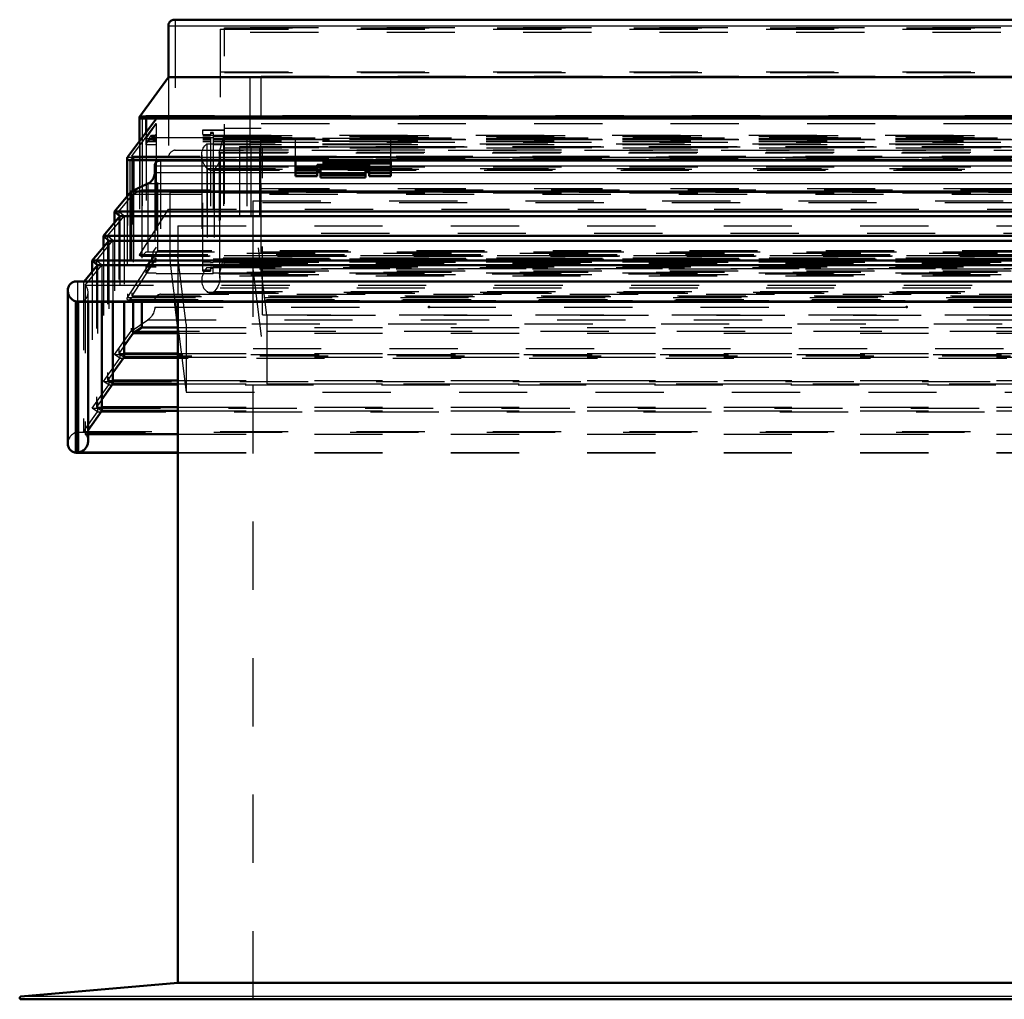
# Model space of a CAD drawing. Header units: millimetres. Extents: x 0 to 428, y 0 to 298.
# Tile 3 of 45: x 80 to 95, y 135 to 150. Entities that reach past the tile are written whole.
import ezdxf

# ---------------------------------------------------------------- set-up
doc = ezdxf.new("R2010")
doc.units = ezdxf.units.MM
doc.linetypes.add('Dashed', pattern=[2, 1, -1])
for name, color, linetype, lineweight in [('am_0', 7, 'Continuous', 50), ('am_12', 3, 'Continuous', 25), ('am_3', 6, 'Dashed', 25), ('am_6', 2, 'Continuous', 35), ('am_9', 7, 'Continuous', 50)]:
    doc.layers.add(name, color=color, linetype=linetype, lineweight=lineweight)

# ---------------------------------------------------------------- blocks, each defined once
blk = doc.blocks.new('13_Flat_Glass_Skylight_300100150_6_0_in_FDFneo100150C2325N1N4N_300Cl0__1203')
at = {"layer": 'am_0'}
for p, q in [((82.872, 147.622), (82.872, 147.613)), ((82.884, 147.613), (82.882, 147.622))]:
    blk.add_line(p, q, dxfattribs=at)
at = {"layer": 'am_3'}
for p, q in [((83.039, 147.969), (110.209, 147.969)), ((83.129, 147.729), (83.191, 147.953)), ((83.191, 147.953), (83.191, 146.19)), ((83.191, 147.953), (110.056, 147.953)), ((82.946, 147.86), (82.946, 146.045)), ((82.946, 147.86), (110.302, 147.86)), ((83.039, 147.894), (83.039, 146.055)), ((83.039, 147.85), (110.209, 147.85)), ((82.872, 147.691), (82.872, 147.622)), ((83.129, 147.729), (110.119, 147.729)), ((83.129, 147.729), (83.129, 145.953)), ((83.138, 145.889), (83.138, 147.663)), ((82.872, 147.613), (82.872, 145.861)), ((82.952, 147.5), (82.952, 147.489)), ((82.952, 147.5), (82.954, 147.498)), ((82.954, 147.498), (110.294, 147.498)), ((82.954, 147.488), (82.952, 147.489)), ((82.954, 147.488), (82.954, 145.696)), ((83.013, 147.473), (110.235, 147.473)), ((83.056, 147.488), (110.192, 147.488)), ((83.056, 147.488), (83.056, 145.696)), ((83.039, 146.174), (110.209, 146.174)), ((83.039, 146.055), (110.209, 146.055)), ((83.191, 146.19), (83.129, 145.953)), ((83.191, 146.19), (110.056, 146.19)), ((82.946, 146.045), (110.302, 146.045)), ((83.129, 145.953), (110.119, 145.953)), ((82.952, 145.698), (82.952, 145.687)), ((82.954, 145.696), (82.952, 145.698)), ((82.954, 145.686), (82.952, 145.687)), ((82.954, 145.686), (110.294, 145.686)), ((82.997, 145.671), (110.251, 145.671)), ((83.056, 145.696), (110.192, 145.696))]:
    blk.add_line(p, q, dxfattribs=at)
for points in [[(82.872, 147.691), (82.873, 147.713), (82.876, 147.734), (82.88, 147.754), (82.887, 147.774), (82.895, 147.794), (82.905, 147.812), (82.917, 147.829), (82.93, 147.845), (82.945, 147.859), (82.946, 147.86)], [(82.882, 147.622), (82.876, 147.643), (82.873, 147.665), (82.872, 147.687), (82.872, 147.691)], [(83.056, 147.488), (83.072, 147.501), (83.086, 147.516), (83.098, 147.533), (83.109, 147.55), (83.118, 147.569), (83.126, 147.589), (83.132, 147.609), (83.136, 147.63), (83.138, 147.651), (83.138, 147.663)], [(83.138, 147.663), (83.137, 147.685), (83.134, 147.707), (83.129, 147.728), (83.129, 147.729)], [(82.952, 147.5), (82.937, 147.517), (82.923, 147.536), (82.91, 147.555), (82.899, 147.575), (82.89, 147.595), (82.884, 147.613)], [(82.954, 147.498), (82.959, 147.494), (82.965, 147.489), (82.97, 147.485), (82.977, 147.482), (82.983, 147.479), (82.989, 147.477), (82.996, 147.475), (83.003, 147.474), (83.01, 147.473), (83.013, 147.473)], [(83.013, 147.473), (83.02, 147.474), (83.026, 147.474), (83.033, 147.476), (83.039, 147.478), (83.045, 147.481), (83.05, 147.484), (83.055, 147.487), (83.056, 147.488)], [(82.946, 146.045), (82.931, 146.028), (82.918, 146.009), (82.906, 145.99), (82.896, 145.97), (82.887, 145.949), (82.881, 145.927), (82.876, 145.906), (82.873, 145.884), (82.872, 145.862), (82.872, 145.861)], [(83.129, 145.953), (83.134, 145.933), (83.137, 145.911), (83.138, 145.89), (83.138, 145.889)], [(82.872, 145.861), (82.873, 145.84), (82.876, 145.818), (82.88, 145.798), (82.887, 145.778), (82.895, 145.759), (82.905, 145.74), (82.917, 145.723), (82.93, 145.708), (82.945, 145.693), (82.952, 145.687)], [(83.138, 145.889), (83.137, 145.867), (83.134, 145.846), (83.129, 145.824), (83.123, 145.802), (83.114, 145.782), (83.104, 145.761), (83.093, 145.742), (83.079, 145.723), (83.065, 145.706), (83.056, 145.696)], [(82.997, 145.671), (82.99, 145.672), (82.984, 145.673), (82.977, 145.674), (82.971, 145.676), (82.965, 145.679), (82.96, 145.682), (82.954, 145.685), (82.954, 145.686)], [(83.056, 145.696), (83.051, 145.692), (83.045, 145.687), (83.039, 145.684), (83.033, 145.68), (83.027, 145.677), (83.02, 145.675), (83.014, 145.673), (83.007, 145.672), (83, 145.672), (82.997, 145.671)]]:
    blk.add_lwpolyline(points, dxfattribs=at)
at = {"layer": 'am_6'}
for tag, p, flags in [('NB', (115.376, 147.969), 8), ('NN', (115.376, 147.469), 8), ('NT', (115.376, 146.969), 8), ('NBSYN', (115.376, 146.469), 8), ('LINA', (115.376, 145.969), 8), ('CATALOG', (115.376, 145.469), 8), ('IDNR', (115.376, 144.969), 8), ('PN', (115.376, 144.469), 8), ('LODLEVEL', (115.376, 143.969), 8), ('L', (115.376, 143.469), 8), ('W', (115.376, 142.969), 8), ('PPATH', (115.376, 142.469), 8), ('ExcludeFromBOM', (115.376, 141.469), 8), ('PSOL_0', (115.376, 140.969), 9), ('PSOL_1', (115.376, 140.469), 9), ('PSOL_2', (115.376, 139.969), 9)]:
    blk.add_attdef(tag, p, '', height=0.5, dxfattribs=dict(at, flags=flags))
blk = doc.blocks.new('14_Flat_Glass_Skylight_300100150_12_0_in_FDFneo100150C2325N1N4N_300Cl0__1203')
at = {"layer": 'am_3'}
for p, q in [((83.426, 147.821), (109.822, 147.821)), ((83.426, 147.821), (83.426, 145.927)), ((83.59, 147.804), (109.658, 147.804)), ((83.59, 147.804), (83.59, 145.944)), ((83.426, 147.641), (109.822, 147.641)), ((83.59, 147.624), (109.658, 147.624)), ((83.426, 146.108), (109.822, 146.108)), ((83.59, 146.125), (109.658, 146.125)), ((83.426, 145.927), (109.822, 145.927)), ((83.59, 145.944), (109.658, 145.944))]:
    blk.add_line(p, q, dxfattribs=at)
at = {"layer": 'am_6'}
for tag, p, flags in [('NB', (114.822, 147.821), 8), ('NN', (114.822, 147.321), 8), ('NT', (114.822, 146.821), 8), ('NBSYN', (114.822, 146.321), 8), ('LINA', (114.822, 145.821), 8), ('CATALOG', (114.822, 145.321), 8), ('IDNR', (114.822, 144.821), 8), ('PN', (114.822, 144.321), 8), ('LODLEVEL', (114.822, 143.821), 8), ('L', (114.822, 143.321), 8), ('W', (114.822, 142.821), 8), ('PPATH', (114.822, 142.321), 8), ('ExcludeFromBOM', (114.822, 141.321), 8), ('PSOL_0', (114.822, 140.821), 9), ('PSOL_1', (114.822, 140.321), 9), ('PSOL_2', (114.822, 139.821), 9)]:
    blk.add_attdef(tag, p, '', height=0.5, dxfattribs=dict(at, flags=flags))
blk = doc.blocks.new('15_Flat_Glass_Skylight_300100150_5_0_in_FDFneo100150C2325N1N4N_300Cl0__1203')
at = {"layer": 'am_3'}
for p, q in [((83.534, 147.947), (109.714, 147.947)), ((83.534, 147.947), (83.534, 145.977)), ((83.734, 147.926), (109.514, 147.926)), ((83.734, 147.926), (83.734, 145.998)), ((83.534, 147.668), (109.714, 147.668)), ((83.734, 147.647), (109.514, 147.647)), ((83.534, 146.256), (96.171, 146.256)), ((83.734, 146.277), (109.514, 146.277)), ((83.534, 145.977), (109.714, 145.977)), ((83.734, 145.998), (109.514, 145.998))]:
    blk.add_line(p, q, dxfattribs=at)
at = {"layer": 'am_6'}
for tag, p, flags in [('NB', (114.714, 147.947), 8), ('NN', (114.714, 147.447), 8), ('NT', (114.714, 146.947), 8), ('NBSYN', (114.714, 146.447), 8), ('LINA', (114.714, 145.947), 8), ('CATALOG', (114.714, 145.447), 8), ('IDNR', (114.714, 144.947), 8), ('PN', (114.714, 144.447), 8), ('LODLEVEL', (114.714, 143.947), 8), ('L', (114.714, 143.447), 8), ('W', (114.714, 142.947), 8), ('PPATH', (114.714, 142.447), 8), ('ExcludeFromBOM', (114.714, 141.447), 8), ('PSOL_0', (114.714, 140.947), 9), ('PSOL_1', (114.714, 140.447), 9), ('PSOL_2', (114.714, 139.947), 9)]:
    blk.add_attdef(tag, p, '', height=0.5, dxfattribs=dict(at, flags=flags))
blk = doc.blocks.new('16_FGS3001001502C4U_0_in_FDFneo100150C2325N1N4N_300Cl0__1203')
at = {"layer": 'am_3'}
for p, q in [((83.204, 149.558), (110.044, 149.558)), ((83.204, 147.146), (83.204, 149.558)), ((83.204, 148.907), (110.044, 148.907)), ((110.044, 147.798), (83.204, 147.798)), ((110.044, 147.146), (83.204, 147.146))]:
    blk.add_line(p, q, dxfattribs=at)
at = {"layer": 'am_6'}
for tag, p, flags in [('NB', (115.044, 149.558), 8), ('NN', (115.044, 149.058), 8), ('NT', (115.044, 148.558), 8), ('NBSYN', (115.044, 148.058), 8), ('LINA', (115.044, 147.558), 8), ('CATALOG', (115.044, 147.058), 8), ('IDNR', (115.044, 146.558), 8), ('PN', (115.044, 146.058), 8), ('LODLEVEL', (115.044, 145.558), 8), ('L', (115.044, 145.058), 8), ('W', (115.044, 144.558), 8), ('TG', (115.044, 144.058), 8), ('TG1', (115.044, 143.558), 8), ('OC', (115.044, 143.058), 8), ('PPATH', (115.044, 142.558), 8), ('ExcludeFromBOM', (115.044, 141.558), 8), ('PSOL_0', (115.044, 141.058), 9), ('PSOL_1', (115.044, 140.558), 9), ('PSOL_2', (115.044, 140.058), 9), ('PSOL_3', (115.044, 139.558), 9)]:
    blk.add_attdef(tag, p, '', height=0.5, dxfattribs=dict(at, flags=flags))
blk = doc.blocks.new('17_FGS30010015025C3U_0_in_FDFneo100150C2325N1N4N_300Cl0__1203')
at = {"layer": 'am_0'}
for p, q in [((110.774, 149.679), (82.473, 149.679)), ((82.384, 149.589), (82.384, 148.835)), ((82.384, 148.835), (81.963, 148.258)), ((110.864, 148.835), (82.384, 148.835)), ((82.207, 148.229), (81.783, 147.663)), ((81.962, 148.253), (81.962, 147.902)), ((81.963, 148.258), (111.285, 148.258)), ((81.986, 148.229), (111.261, 148.229)), ((82.057, 148.229), (82.057, 148.029)), ((81.779, 147.649), (81.779, 147.09)), ((81.806, 147.622), (111.441, 147.622)), ((81.87, 147.622), (81.87, 147.175)), ((82.204, 147.622), (82.204, 147.589)), ((84.244, 147.386), (84.244, 147.622)), ((84.564, 147.55), (84.564, 147.386)), ((84.564, 147.55), (85.324, 147.55)), ((84.614, 147.522), (84.564, 147.522)), ((84.614, 147.518), (84.564, 147.518)), ((84.564, 147.515), (84.614, 147.515)), ((85.324, 147.522), (85.274, 147.522)), ((85.324, 147.518), (85.274, 147.518)), ((85.274, 147.515), (85.324, 147.515)), ((85.324, 147.55), (85.324, 147.386)), ((85.644, 147.386), (85.644, 147.622)), ((84.244, 147.386), (84.564, 147.386)), ((84.614, 147.476), (84.564, 147.476)), ((85.324, 147.476), (85.274, 147.476)), ((85.324, 147.386), (85.644, 147.386))]:
    blk.add_line(p, q, dxfattribs=at)
for points in [[(82.384, 149.589), (82.384, 149.598), (82.385, 149.606), (82.387, 149.614), (82.39, 149.622), (82.393, 149.63), (82.397, 149.637), (82.402, 149.644), (82.407, 149.651), (82.413, 149.656), (82.42, 149.662), (82.427, 149.666), (82.434, 149.67), (82.442, 149.673), (82.45, 149.676), (82.458, 149.677), (82.467, 149.678), (82.473, 149.679)], [(81.963, 148.258), (81.962, 148.256), (81.962, 148.254), (81.962, 148.252), (81.962, 148.25), (81.963, 148.248), (81.963, 148.246), (81.964, 148.244), (81.965, 148.243), (81.966, 148.241), (81.967, 148.239), (81.968, 148.238), (81.969, 148.236), (81.971, 148.235), (81.972, 148.233), (81.974, 148.232), (81.976, 148.231), (81.977, 148.23), (81.979, 148.23), (81.981, 148.229), (81.983, 148.229), (81.985, 148.229), (81.986, 148.229)], [(81.783, 147.663), (81.782, 147.661), (81.781, 147.659), (81.78, 147.658), (81.78, 147.656), (81.779, 147.653), (81.779, 147.651), (81.779, 147.649)], [(81.779, 147.649), (81.779, 147.647), (81.779, 147.645), (81.78, 147.643), (81.78, 147.641), (81.781, 147.639), (81.782, 147.637), (81.783, 147.635), (81.785, 147.633), (81.786, 147.631), (81.788, 147.629), (81.79, 147.628), (81.791, 147.627), (81.793, 147.625), (81.795, 147.624), (81.797, 147.623), (81.8, 147.623), (81.802, 147.622), (81.804, 147.622), (81.806, 147.622), (81.806, 147.622)]]:
    blk.add_lwpolyline(points, dxfattribs=at)
at = {"layer": 'am_12'}
for p, q in [((82.384, 149.589), (110.864, 149.589)), ((81.998, 148.229), (81.998, 147.95)), ((81.783, 147.663), (111.465, 147.663)), ((81.819, 147.622), (81.819, 147.138)), ((84.564, 147.505), (84.244, 147.505)), ((85.644, 147.505), (85.324, 147.505))]:
    blk.add_line(p, q, dxfattribs=at)
at = {"layer": 'am_3'}
for p, q in [((82.484, 149.678), (82.484, 147.767)), ((82.484, 149.678), (110.764, 149.678)), ((83.144, 149.542), (110.104, 149.542)), ((83.144, 149.542), (83.144, 147.739)), ((83.584, 147.816), (83.584, 149.563)), ((83.584, 149.563), (109.664, 149.563)), ((83.584, 149.496), (109.664, 149.496)), ((82.384, 148.835), (82.384, 146.903)), ((83.144, 148.913), (110.104, 148.913)), ((83.744, 146.278), (83.744, 148.85)), ((83.744, 148.85), (109.504, 148.85)), ((81.963, 148.258), (81.963, 146.238)), ((81.998, 148.232), (82.057, 148.276)), ((81.998, 148.232), (81.998, 148.229)), ((81.998, 148.232), (111.249, 148.232)), ((82.057, 148.276), (111.191, 148.276)), ((82.057, 148.276), (82.057, 148.229)), ((82.228, 148.258), (82.207, 148.229)), ((82.228, 146.293), (82.228, 148.258)), ((82.228, 148.258), (111.019, 148.258)), ((81.847, 147.678), (82.204, 148.155)), ((82.204, 148.155), (82.053, 147.937)), ((82.204, 148.155), (82.204, 147.622)), ((83.2, 148.091), (83.744, 148.091)), ((83.2, 148.091), (83.2, 148.056)), ((83.744, 148.086), (83.2, 148.086)), ((83.744, 148.155), (109.504, 148.155)), ((81.998, 147.95), (81.998, 146.22)), ((82.053, 147.937), (82.204, 147.937)), ((82.053, 147.937), (82.053, 147.85)), ((82.053, 147.85), (82.108, 147.929)), ((82.057, 148.029), (82.057, 146.276)), ((82.08, 147.905), (82.136, 147.985)), ((82.108, 147.934), (82.08, 147.894)), ((82.108, 147.934), (82.204, 147.934)), ((82.108, 147.929), (82.108, 147.934)), ((82.108, 147.929), (82.204, 147.929)), ((82.136, 147.985), (82.204, 147.985)), ((82.136, 147.985), (82.136, 147.952)), ((82.136, 147.952), (82.156, 147.982)), ((82.136, 147.952), (82.204, 147.952)), ((82.156, 147.925), (82.204, 147.994)), ((82.156, 147.982), (82.204, 147.982)), ((82.156, 147.982), (82.156, 147.925)), ((82.156, 147.925), (82.204, 147.925)), ((82.204, 147.953), (83.039, 147.953)), ((82.889, 148.064), (83.2, 148.064)), ((82.889, 145.995), (82.889, 148.064)), ((83.2, 148.056), (82.889, 148.056)), ((82.999, 147.99), (82.889, 147.99)), ((82.889, 147.985), (110.359, 147.985)), ((82.889, 147.977), (82.999, 147.977)), ((82.889, 147.934), (82.999, 147.934)), ((82.889, 147.929), (82.999, 147.929)), ((83.039, 148.027), (82.999, 148.027)), ((82.999, 148.027), (82.999, 147.977)), ((82.999, 148.017), (83.039, 148.017)), ((83.039, 147.945), (82.999, 147.945)), ((82.999, 147.945), (82.999, 146.079)), ((83.039, 148.027), (83.039, 146.055)), ((83.039, 147.937), (110.209, 147.937)), ((83.039, 147.934), (110.209, 147.934)), ((83.039, 147.929), (110.209, 147.929)), ((83.2, 147.982), (110.048, 147.982)), ((83.2, 147.982), (83.2, 146.191)), ((83.2, 147.952), (110.048, 147.952)), ((83.744, 147.925), (109.504, 147.925)), ((84.244, 147.622), (84.244, 147.939)), ((85.644, 147.939), (84.244, 147.939)), ((85.644, 147.622), (85.644, 147.939)), ((81.962, 147.902), (81.962, 146.233)), ((82.053, 147.85), (82.204, 147.85)), ((82.08, 147.905), (82.204, 147.905)), ((82.08, 147.894), (82.08, 147.905)), ((82.08, 147.894), (82.204, 147.894)), ((82.889, 147.905), (82.999, 147.905)), ((82.889, 147.894), (82.999, 147.894)), ((82.999, 147.89), (82.889, 147.89)), ((83.039, 147.905), (110.209, 147.905)), ((83.039, 147.894), (110.209, 147.894)), ((83.039, 147.85), (110.209, 147.85)), ((83.584, 147.882), (109.664, 147.882)), ((83.584, 147.816), (109.664, 147.816)), ((85.644, 147.897), (84.244, 147.897)), ((85.644, 147.893), (84.244, 147.893)), ((85.644, 147.854), (84.244, 147.854)), ((85.644, 147.846), (84.244, 147.846)), ((85.644, 147.811), (84.244, 147.811)), ((81.783, 147.663), (81.783, 145.606)), ((81.819, 147.625), (81.87, 147.659)), ((81.847, 147.678), (111.401, 147.678)), ((81.847, 147.678), (81.847, 145.634)), ((81.87, 147.659), (81.847, 147.678)), ((81.87, 147.659), (111.378, 147.659)), ((81.87, 147.659), (81.87, 147.622)), ((82.384, 147.657), (110.864, 147.657)), ((82.484, 147.767), (110.764, 147.767)), ((83.144, 147.77), (110.104, 147.77)), ((81.819, 147.625), (81.819, 147.622)), ((81.819, 147.625), (111.429, 147.625)), ((82.204, 147.589), (82.204, 145.952)), ((84.564, 147.518), (84.244, 147.518)), ((85.274, 147.522), (84.614, 147.522)), ((85.274, 147.518), (84.614, 147.518)), ((84.614, 147.515), (85.274, 147.515)), ((85.644, 147.518), (85.324, 147.518)), ((84.564, 147.483), (84.244, 147.483)), ((84.564, 147.477), (84.244, 147.477)), ((84.244, 147.426), (84.564, 147.426)), ((85.274, 147.476), (84.614, 147.476)), ((85.644, 147.483), (85.324, 147.483)), ((85.644, 147.477), (85.324, 147.477)), ((85.324, 147.426), (85.644, 147.426)), ((83.744, 147.203), (109.504, 147.203)), ((81.779, 147.09), (81.779, 145.591)), ((81.819, 147.138), (81.819, 145.576)), ((81.87, 147.175), (81.87, 145.62)), ((83.144, 147.14), (110.104, 147.14)), ((81.963, 146.238), (82.384, 146.903)), ((82.384, 146.903), (110.864, 146.903)), ((82.204, 146.347), (82.156, 146.278)), ((81.783, 145.606), (82.228, 146.293)), ((81.963, 146.238), (111.285, 146.238)), ((81.982, 146.213), (111.266, 146.213)), ((82.057, 146.276), (81.998, 146.22)), ((81.998, 146.22), (111.249, 146.22)), ((82.057, 146.276), (111.191, 146.276)), ((82.156, 146.221), (82.136, 146.191)), ((82.156, 146.278), (82.204, 146.278)), ((82.156, 146.278), (82.156, 146.221)), ((82.156, 146.221), (82.204, 146.221)), ((111.019, 146.293), (82.228, 146.293)), ((83.2, 146.221), (110.048, 146.221)), ((83.744, 146.278), (109.504, 146.278)), ((82.204, 146.186), (81.847, 145.634)), ((82.053, 145.968), (82.204, 146.186)), ((82.108, 146.135), (82.053, 146.055)), ((82.053, 146.055), (82.204, 146.055)), ((82.053, 146.055), (82.053, 145.968)), ((82.136, 146.159), (82.08, 146.079)), ((82.08, 146.091), (82.108, 146.13)), ((82.08, 146.091), (82.204, 146.091)), ((82.08, 146.079), (82.08, 146.091)), ((82.08, 146.079), (82.204, 146.079)), ((82.108, 146.135), (82.204, 146.135)), ((82.108, 146.13), (82.108, 146.135)), ((82.108, 146.13), (82.204, 146.13)), ((82.136, 146.191), (82.204, 146.191)), ((82.136, 146.191), (82.136, 146.159)), ((82.136, 146.159), (82.204, 146.159)), ((82.889, 146.159), (110.359, 146.159)), ((82.889, 146.135), (82.999, 146.135)), ((82.889, 146.13), (82.999, 146.13)), ((82.889, 146.095), (82.999, 146.095)), ((82.889, 146.091), (82.999, 146.091)), ((82.889, 146.087), (83.2, 146.087)), ((83.2, 146.08), (82.889, 146.08)), ((82.889, 146.079), (82.999, 146.079)), ((82.999, 146.119), (83.039, 146.119)), ((83.039, 146.135), (110.209, 146.135)), ((83.039, 146.13), (110.209, 146.13)), ((83.039, 146.091), (110.209, 146.091)), ((83.039, 146.079), (110.209, 146.079)), ((83.039, 146.055), (110.209, 146.055)), ((83.2, 146.191), (110.048, 146.191)), ((83.2, 146.117), (83.744, 146.117)), ((83.2, 146.08), (83.2, 146.117)), ((83.744, 146.112), (83.2, 146.112)), ((83.744, 146.112), (83.744, 146.186)), ((83.744, 146.186), (109.504, 146.186)), ((82.053, 145.968), (82.204, 145.968)), ((83.039, 145.952), (82.204, 145.952)), ((82.999, 146.008), (82.889, 146.008)), ((82.889, 145.995), (82.999, 145.995)), ((83.039, 146.047), (82.999, 146.047)), ((82.999, 146.047), (82.999, 145.995)), ((82.999, 146.037), (83.039, 146.037)), ((83.039, 145.952), (83.039, 146.047)), ((83.039, 145.968), (110.209, 145.968)), ((81.87, 145.62), (81.819, 145.576)), ((81.847, 145.634), (81.87, 145.62)), ((81.847, 145.634), (96.214, 145.634)), ((81.87, 145.62), (96.214, 145.62)), ((81.783, 145.606), (96.214, 145.606)), ((81.801, 145.569), (96.214, 145.569)), ((81.819, 145.576), (96.214, 145.576))]:
    blk.add_line(p, q, dxfattribs=at)
for points in [[(82.473, 149.679), (82.482, 149.678), (82.484, 149.678)], [(81.986, 148.229), (81.988, 148.229), (81.99, 148.229), (81.992, 148.229), (81.994, 148.23), (81.995, 148.231), (81.997, 148.232), (81.998, 148.232)], [(82.484, 147.767), (82.475, 147.766), (82.467, 147.764), (82.458, 147.761), (82.45, 147.758), (82.442, 147.754), (82.434, 147.749), (82.427, 147.743), (82.42, 147.737), (82.413, 147.731), (82.407, 147.724), (82.402, 147.716), (82.397, 147.709), (82.393, 147.7), (82.39, 147.692), (82.387, 147.684), (82.385, 147.675), (82.384, 147.666), (82.384, 147.657)], [(81.806, 147.622), (81.809, 147.622), (81.811, 147.622), (81.813, 147.623), (81.815, 147.623), (81.817, 147.624), (81.819, 147.625), (81.819, 147.625)], [(81.982, 146.213), (81.98, 146.213), (81.978, 146.214), (81.976, 146.214), (81.975, 146.215), (81.973, 146.215), (81.971, 146.216), (81.97, 146.217), (81.968, 146.218), (81.967, 146.22), (81.966, 146.221), (81.965, 146.223), (81.964, 146.224), (81.963, 146.226), (81.963, 146.228), (81.962, 146.23), (81.962, 146.232), (81.962, 146.233), (81.962, 146.235), (81.963, 146.237), (81.963, 146.238)], [(81.998, 146.22), (81.997, 146.219), (81.995, 146.218), (81.994, 146.217), (81.992, 146.216), (81.99, 146.215), (81.988, 146.214), (81.986, 146.214), (81.984, 146.213), (81.982, 146.213), (81.982, 146.213)], [(81.779, 145.591), (81.779, 145.593), (81.779, 145.596), (81.78, 145.598), (81.78, 145.6), (81.781, 145.602), (81.782, 145.604), (81.783, 145.606)], [(81.801, 145.569), (81.799, 145.569), (81.797, 145.569), (81.795, 145.57), (81.793, 145.57), (81.791, 145.571), (81.789, 145.572), (81.787, 145.573), (81.786, 145.575), (81.784, 145.576), (81.783, 145.578), (81.782, 145.579), (81.781, 145.581), (81.78, 145.583), (81.78, 145.585), (81.779, 145.587), (81.779, 145.589), (81.779, 145.591)], [(81.819, 145.576), (81.817, 145.574), (81.815, 145.573), (81.813, 145.572), (81.811, 145.571), (81.809, 145.57), (81.807, 145.569), (81.805, 145.569), (81.803, 145.569), (81.801, 145.569)]]:
    blk.add_lwpolyline(points, dxfattribs=at)
at = {"layer": 'am_6'}
for tag, p, flags in [('NB', (116.469, 149.679), 8), ('NN', (116.469, 149.179), 8), ('NT', (116.469, 148.679), 8), ('NBSYN', (116.469, 148.179), 8), ('LINA', (116.469, 147.679), 8), ('CATALOG', (116.469, 147.179), 8), ('IDNR', (116.469, 146.679), 8), ('PN', (116.469, 146.179), 8), ('LODLEVEL', (116.469, 145.679), 8), ('L', (116.469, 145.179), 8), ('W', (116.469, 144.679), 8), ('DP', (116.469, 144.179), 8), ('OP', (116.469, 143.679), 8), ('OC', (116.469, 143.179), 8), ('ExcludeFromBOM', (116.469, 142.179), 8), ('PSOL_0', (116.469, 141.679), 9), ('PSOL_1', (116.469, 141.179), 9), ('PSOL_2', (116.469, 140.679), 9)]:
    blk.add_attdef(tag, p, '', height=0.5, dxfattribs=dict(at, flags=flags))
blk = doc.blocks.new('18_Flat_Glass_Skylight_3001001502_2_0_in_FDFneo100150C2325N1N4N_300Cl0__1203')
at = {"layer": 'am_0'}
for p, q in [((82.184, 147.537), (82.184, 147.437)), ((84.244, 147.613), (82.259, 147.613)), ((84.614, 147.366), (84.614, 147.546)), ((85.274, 147.546), (85.274, 147.366)), ((107.604, 147.613), (85.644, 147.613)), ((84.564, 147.464), (84.614, 147.464)), ((84.614, 147.366), (85.274, 147.366)), ((85.274, 147.464), (85.324, 147.464)), ((82.084, 147.276), (81.838, 147.16)), ((81.838, 147.16), (81.593, 146.868)), ((81.838, 147.16), (111.41, 147.16)), ((81.673, 146.799), (81.43, 146.509)), ((81.593, 146.868), (81.593, 146.704)), ((81.593, 146.868), (81.673, 146.799)), ((81.593, 146.868), (111.654, 146.868)), ((81.673, 146.799), (111.575, 146.799)), ((81.43, 146.509), (81.43, 146.345)), ((81.43, 146.509), (81.509, 146.44)), ((81.43, 146.509), (111.818, 146.509)), ((81.509, 146.44), (81.266, 146.149)), ((81.509, 146.44), (111.739, 146.44)), ((81.346, 146.08), (81.148, 145.844)), ((81.266, 146.149), (81.266, 145.986)), ((81.266, 146.149), (81.346, 146.08)), ((81.266, 146.149), (111.981, 146.149)), ((81.346, 146.08), (111.902, 146.08)), ((112.203, 145.844), (81.045, 145.844)), ((80.909, 145.708), (80.909, 143.468)), ((112.22, 145.548), (81.028, 145.548)), ((81.028, 145.548), (81.028, 143.333)), ((81.061, 145.545), (81.071, 145.544)), ((81.061, 145.545), (81.061, 143.336)), ((81.061, 145.545), (112.187, 145.545)), ((81.071, 145.544), (112.177, 145.544)), ((81.207, 143.503), (81.207, 145.544)), ((81.407, 145.544), (81.407, 143.946)), ((81.571, 145.544), (81.571, 144.34)), ((81.734, 145.544), (81.734, 144.733)), ((81.867, 145.544), (81.867, 145.084)), ((81.995, 145.544), (81.995, 145.17)), ((81.867, 145.084), (81.734, 144.897)), ((81.995, 145.17), (81.867, 145.084)), ((81.867, 145.084), (82.523, 145.084)), ((81.995, 145.17), (82.523, 145.17)), ((81.734, 144.786), (82.523, 144.786)), ((81.734, 144.733), (81.571, 144.504)), ((81.734, 144.733), (82.523, 144.733)), ((81.571, 144.34), (81.407, 144.11)), ((81.571, 144.392), (82.523, 144.392)), ((81.571, 144.34), (82.523, 144.34)), ((81.407, 143.946), (81.207, 143.664)), ((81.407, 143.998), (82.523, 143.998)), ((81.407, 143.946), (82.523, 143.946)), ((81.207, 143.604), (82.523, 143.604)), ((81.028, 143.333), (82.523, 143.333)), ((81.061, 143.336), (82.523, 143.336))]:
    blk.add_line(p, q, dxfattribs=at)
for points in [[(82.184, 147.537), (82.184, 147.545), (82.185, 147.552), (82.187, 147.559), (82.189, 147.565), (82.192, 147.572), (82.195, 147.578), (82.199, 147.584), (82.204, 147.589), (82.209, 147.594), (82.214, 147.598), (82.22, 147.602), (82.226, 147.605), (82.232, 147.608), (82.239, 147.61), (82.246, 147.612), (82.253, 147.612), (82.259, 147.613)], [(82.084, 147.276), (82.099, 147.283), (82.112, 147.293), (82.125, 147.303), (82.137, 147.315), (82.148, 147.327), (82.157, 147.341), (82.165, 147.355), (82.172, 147.371), (82.177, 147.387), (82.181, 147.403), (82.183, 147.42), (82.184, 147.437)], [(80.909, 145.708), (80.91, 145.721), (80.911, 145.734), (80.914, 145.747), (80.918, 145.759), (80.923, 145.771), (80.929, 145.782), (80.936, 145.792), (80.945, 145.802), (80.953, 145.81), (80.963, 145.818), (80.974, 145.825), (80.985, 145.831), (80.997, 145.836), (81.009, 145.84), (81.022, 145.842), (81.035, 145.844), (81.045, 145.844)], [(81.028, 145.548), (81.015, 145.553), (81.003, 145.559), (80.991, 145.565), (80.979, 145.573), (80.969, 145.582), (80.958, 145.591), (80.949, 145.602), (80.94, 145.613), (80.933, 145.624), (80.926, 145.636), (80.921, 145.649), (80.916, 145.662), (80.913, 145.675), (80.91, 145.688), (80.909, 145.701), (80.909, 145.708)], [(80.909, 143.468), (80.91, 143.455), (80.911, 143.442), (80.914, 143.429), (80.918, 143.417), (80.923, 143.406), (80.929, 143.395), (80.936, 143.384), (80.945, 143.375), (80.953, 143.366), (80.963, 143.358), (80.974, 143.351), (80.985, 143.345), (80.997, 143.34), (81.009, 143.336), (81.022, 143.334), (81.028, 143.333)], [(81.207, 143.503), (81.206, 143.489), (81.204, 143.476), (81.202, 143.463), (81.198, 143.45), (81.192, 143.437), (81.186, 143.425), (81.179, 143.413), (81.171, 143.402), (81.162, 143.391), (81.152, 143.381), (81.142, 143.372), (81.131, 143.364), (81.119, 143.356), (81.107, 143.35), (81.094, 143.345), (81.081, 143.341), (81.068, 143.338), (81.061, 143.336)]]:
    blk.add_lwpolyline(points, dxfattribs=at)
at = {"layer": 'am_12'}
for p, q in [((82.184, 147.537), (84.244, 147.537)), ((85.644, 147.537), (107.604, 147.537)), ((82.184, 147.437), (84.244, 147.437)), ((84.564, 147.437), (84.614, 147.437)), ((85.274, 147.437), (85.324, 147.437)), ((85.644, 147.437), (107.604, 147.437)), ((82.084, 147.276), (111.164, 147.276))]:
    blk.add_line(p, q, dxfattribs=at)
at = {"layer": 'am_3'}
for p, q in [((83.72, 147.818), (83.72, 146.027)), ((83.72, 147.818), (109.528, 147.818)), ((83.764, 147.814), (109.484, 147.814)), ((83.764, 145.355), (83.764, 147.814)), ((83.144, 147.739), (110.104, 147.739)), ((83.144, 147.739), (83.144, 145.748)), ((83.72, 147.679), (109.528, 147.679)), ((85.644, 147.668), (84.244, 147.668)), ((82.268, 147.612), (82.268, 145.656)), ((82.268, 147.612), (110.98, 147.612)), ((83.144, 147.521), (110.104, 147.521)), ((85.644, 147.626), (84.244, 147.626)), ((85.644, 147.613), (84.244, 147.613)), ((85.644, 147.592), (84.244, 147.592)), ((85.644, 147.571), (84.244, 147.571)), ((85.644, 147.563), (84.244, 147.563)), ((84.244, 147.537), (85.644, 147.537)), ((84.614, 147.529), (84.244, 147.529)), ((85.644, 147.523), (84.244, 147.523)), ((85.274, 147.546), (84.614, 147.546)), ((85.274, 147.506), (84.614, 147.506)), ((85.644, 147.529), (85.274, 147.529)), ((82.184, 147.437), (82.184, 145.464)), ((84.244, 147.464), (84.564, 147.464)), ((84.244, 147.437), (84.564, 147.437)), ((85.274, 147.487), (84.614, 147.487)), ((85.274, 147.48), (84.614, 147.48)), ((84.614, 147.437), (85.274, 147.437)), ((85.274, 147.42), (84.614, 147.42)), ((84.614, 147.406), (85.274, 147.406)), ((85.274, 147.393), (84.614, 147.393)), ((85.324, 147.464), (85.644, 147.464)), ((85.324, 147.437), (85.644, 147.437)), ((82.084, 147.276), (82.084, 145.281)), ((81.655, 146.87), (81.867, 147.123)), ((81.838, 147.16), (81.838, 145.114)), ((81.867, 147.123), (81.995, 147.183)), ((81.867, 147.123), (111.381, 147.123)), ((81.867, 147.123), (81.867, 145.544)), ((81.995, 147.183), (111.253, 147.183)), ((81.995, 147.183), (81.995, 145.544)), ((83.764, 146.998), (109.484, 146.998)), ((81.491, 146.51), (81.734, 146.801)), ((81.655, 146.87), (81.655, 144.786)), ((81.655, 146.87), (111.593, 146.87)), ((81.734, 146.801), (81.655, 146.87)), ((81.673, 146.799), (81.673, 144.719)), ((81.734, 146.801), (111.513, 146.801)), ((81.734, 146.801), (81.734, 145.544)), ((81.593, 146.704), (81.593, 144.771)), ((81.491, 146.51), (111.756, 146.51)), ((81.491, 146.51), (81.491, 144.392)), ((81.571, 146.442), (81.491, 146.51)), ((81.328, 146.151), (81.571, 146.442)), ((81.43, 146.345), (81.43, 144.377)), ((81.509, 146.44), (81.509, 144.325)), ((81.571, 146.442), (111.677, 146.442)), ((81.571, 146.442), (81.571, 145.544)), ((81.164, 145.79), (81.407, 146.082)), ((81.328, 146.151), (111.92, 146.151)), ((81.328, 146.151), (81.328, 143.998)), ((81.407, 146.082), (81.328, 146.151)), ((81.346, 146.08), (81.346, 143.932)), ((81.407, 146.082), (111.84, 146.082)), ((81.407, 146.082), (81.407, 145.544)), ((83.72, 146.166), (109.528, 146.166)), ((83.764, 146.171), (109.484, 146.171)), ((81.266, 145.986), (81.266, 143.984)), ((83.144, 145.967), (110.104, 145.967)), ((83.72, 146.027), (109.528, 146.027)), ((81.045, 145.844), (81.05, 145.844)), ((112.198, 145.844), (81.05, 145.844)), ((81.05, 145.844), (81.05, 143.634)), ((81.148, 145.844), (81.14, 145.835)), ((81.14, 145.835), (81.14, 143.643)), ((81.14, 145.835), (112.108, 145.835)), ((81.164, 145.79), (112.084, 145.79)), ((81.164, 145.79), (81.164, 143.604)), ((81.207, 145.544), (81.207, 145.68)), ((82.268, 145.656), (110.98, 145.656)), ((83.144, 145.748), (110.104, 145.748)), ((82.184, 145.564), (111.064, 145.564)), ((82.184, 145.464), (111.064, 145.464)), ((83.764, 145.355), (109.484, 145.355)), ((81.838, 145.114), (82.084, 145.281)), ((82.084, 145.281), (111.164, 145.281)), ((81.593, 144.771), (81.838, 145.114)), ((81.838, 145.114), (111.41, 145.114)), ((82.523, 145.17), (110.725, 145.17)), ((82.523, 145.084), (110.725, 145.084)), ((81.734, 144.897), (81.655, 144.786)), ((81.593, 144.771), (111.654, 144.771)), ((81.673, 144.719), (81.593, 144.771)), ((81.655, 144.786), (81.734, 144.733)), ((81.655, 144.786), (81.734, 144.786)), ((82.523, 144.786), (110.725, 144.786)), ((81.43, 144.377), (81.673, 144.719)), ((81.673, 144.719), (111.575, 144.719)), ((82.523, 144.733), (110.725, 144.733)), ((81.571, 144.504), (81.491, 144.392)), ((81.266, 143.984), (81.509, 144.325)), ((81.43, 144.377), (111.818, 144.377)), ((81.509, 144.325), (81.43, 144.377)), ((81.491, 144.392), (81.571, 144.34)), ((81.491, 144.392), (81.571, 144.392)), ((81.509, 144.325), (111.739, 144.325)), ((82.523, 144.392), (110.725, 144.392)), ((82.523, 144.34), (110.725, 144.34)), ((81.407, 144.11), (81.328, 143.998)), ((81.14, 143.643), (81.346, 143.932)), ((81.266, 143.984), (111.981, 143.984)), ((81.346, 143.932), (81.266, 143.984)), ((81.328, 143.998), (81.407, 143.946)), ((81.328, 143.998), (81.407, 143.998)), ((81.346, 143.932), (111.902, 143.932)), ((82.523, 143.998), (110.725, 143.998)), ((82.523, 143.946), (110.725, 143.946)), ((81.05, 143.634), (112.198, 143.634)), ((81.14, 143.643), (112.108, 143.643)), ((81.207, 143.664), (81.164, 143.604)), ((81.164, 143.604), (81.207, 143.604)), ((82.523, 143.604), (110.725, 143.604)), ((82.523, 143.336), (110.725, 143.336)), ((82.523, 143.333), (110.725, 143.333))]:
    blk.add_line(p, q, dxfattribs=at)
for points in [[(82.259, 147.613), (82.266, 147.612), (82.268, 147.612)], [(81.207, 145.68), (81.206, 145.694), (81.204, 145.707), (81.202, 145.72), (81.198, 145.733), (81.192, 145.746), (81.186, 145.758), (81.179, 145.77), (81.171, 145.781), (81.164, 145.79)], [(81.071, 145.544), (81.084, 145.545), (81.097, 145.547), (81.109, 145.549), (81.121, 145.553), (81.133, 145.559), (81.144, 145.565), (81.154, 145.572), (81.164, 145.58), (81.173, 145.589), (81.181, 145.599), (81.188, 145.609), (81.194, 145.62), (81.198, 145.632), (81.202, 145.644), (81.205, 145.657), (81.206, 145.67), (81.207, 145.68)], [(82.268, 145.656), (82.261, 145.655), (82.253, 145.653), (82.246, 145.651), (82.239, 145.648), (82.232, 145.645), (82.226, 145.641), (82.22, 145.636), (82.214, 145.631), (82.209, 145.626), (82.204, 145.62), (82.199, 145.613), (82.195, 145.607), (82.192, 145.6), (82.189, 145.593), (82.187, 145.586), (82.185, 145.579), (82.184, 145.571), (82.184, 145.564)], [(82.184, 145.464), (82.183, 145.447), (82.181, 145.429), (82.177, 145.412), (82.172, 145.395), (82.165, 145.378), (82.157, 145.362), (82.148, 145.346), (82.137, 145.331), (82.125, 145.317), (82.112, 145.304), (82.099, 145.292), (82.084, 145.281)], [(81.05, 143.634), (81.037, 143.631), (81.024, 143.627), (81.011, 143.622), (80.999, 143.615), (80.987, 143.608), (80.976, 143.6), (80.965, 143.591), (80.955, 143.581), (80.946, 143.571), (80.938, 143.56), (80.93, 143.548), (80.924, 143.536), (80.919, 143.523), (80.915, 143.51), (80.912, 143.497), (80.91, 143.484), (80.909, 143.47), (80.909, 143.468)], [(81.164, 143.604), (81.172, 143.595), (81.18, 143.585), (81.187, 143.575), (81.193, 143.563), (81.198, 143.552), (81.202, 143.539), (81.205, 143.527), (81.206, 143.514), (81.207, 143.503)]]:
    blk.add_lwpolyline(points, dxfattribs=at)
at = {"layer": 'am_6'}
for tag, p, flags in [('NB', (117.339, 147.818), 8), ('NN', (117.339, 147.318), 8), ('NT', (117.339, 146.818), 8), ('NBSYN', (117.339, 146.318), 8), ('LINA', (117.339, 145.818), 8), ('CATALOG', (117.339, 145.318), 8), ('IDNR', (117.339, 144.818), 8), ('PN', (117.339, 144.318), 8), ('LODLEVEL', (117.339, 143.818), 8), ('L', (117.339, 143.318), 8), ('W', (117.339, 142.818), 8), ('DP', (117.339, 142.318), 8), ('ExcludeFromBOM', (117.339, 141.318), 8), ('PSOL_0', (117.339, 140.818), 9), ('PSOL_1', (117.339, 140.318), 9)]:
    blk.add_attdef(tag, p, '', height=0.5, dxfattribs=dict(at, flags=flags))
blk = doc.blocks.new('19_FGS30010015025314U_0_in_FDFneo100150C2325N1N4N_300Cl0__1203')
at = {"layer": 'am_0'}
blk.add_line((82.479, 145.544), (82.523, 145.192), dxfattribs=at)
at = {"layer": 'am_3'}
for p, q in [((82.644, 145.218), (82.404, 147.152)), ((82.404, 147.152), (110.844, 147.152)), ((82.404, 147.152), (82.404, 146.152)), ((83.828, 145.344), (83.62, 147.026)), ((83.62, 147.026), (83.62, 146.026)), ((83.62, 147.026), (109.628, 147.026)), ((82.404, 146.152), (82.479, 145.544)), ((110.844, 146.152), (82.404, 146.152)), ((109.628, 146.026), (83.62, 146.026)), ((83.62, 146.026), (83.828, 144.344)), ((109.419, 145.344), (83.828, 145.344)), ((83.828, 145.344), (83.828, 144.344)), ((82.523, 145.192), (82.644, 144.218)), ((110.604, 145.218), (82.644, 145.218)), ((82.644, 145.218), (82.644, 144.218)), ((83.828, 144.344), (109.419, 144.344)), ((82.644, 144.218), (110.604, 144.218))]:
    blk.add_line(p, q, dxfattribs=at)
at = {"layer": 'am_6'}
for tag, p, flags in [('NB', (115.844, 147.152), 8), ('NN', (115.844, 146.652), 8), ('NT', (115.844, 146.152), 8), ('NBSYN', (115.844, 145.652), 8), ('LINA', (115.844, 145.152), 8), ('CATALOG', (115.844, 144.652), 8), ('IDNR', (115.844, 144.152), 8), ('PN', (115.844, 143.652), 8), ('LODLEVEL', (115.844, 143.152), 8), ('L', (115.844, 142.652), 8), ('W', (115.844, 142.152), 8), ('DP', (115.844, 141.652), 8), ('OP', (115.844, 141.152), 8), ('BA', (115.844, 140.652), 8), ('ExcludeFromBOM', (115.844, 139.652), 8), ('PSOL_0', (115.844, 139.152), 9), ('PSOL_1', (115.844, 138.652), 9), ('PSOL_2', (115.844, 138.152), 9)]:
    blk.add_attdef(tag, p, '', height=0.5, dxfattribs=dict(at, flags=flags))
blk = doc.blocks.new('21_FGS30010015025301U_0_in_FDFneo100150C2325N1N4N_300Cl0__1203')
at = {"layer": 'am_0'}
for p, q in [((82.523, 145.544), (82.523, 135.563)), ((82.523, 135.563), (80.222, 135.362)), ((110.725, 135.563), (82.523, 135.563)), ((113.024, 135.322), (80.224, 135.322))]:
    blk.add_line(p, q, dxfattribs=at)
blk.add_lwpolyline([(80.224, 135.322), (80.222, 135.322), (80.22, 135.322), (80.219, 135.323), (80.217, 135.323), (80.215, 135.324), (80.214, 135.325), (80.212, 135.326), (80.211, 135.327), (80.21, 135.328), (80.209, 135.329), (80.208, 135.33), (80.207, 135.332), (80.206, 135.333), (80.205, 135.335), (80.205, 135.337), (80.204, 135.338), (80.204, 135.34), (80.204, 135.342), (80.204, 135.344), (80.204, 135.345), (80.205, 135.347), (80.205, 135.349), (80.206, 135.35), (80.207, 135.352), (80.208, 135.353), (80.209, 135.355), (80.21, 135.356), (80.211, 135.357), (80.212, 135.358), (80.214, 135.359), (80.215, 135.36), (80.217, 135.361), (80.219, 135.361), (80.22, 135.362), (80.222, 135.362)], dxfattribs=at)
at = {"layer": 'am_12'}
blk.add_line((113.026, 135.362), (80.222, 135.362), dxfattribs=at)
at = {"layer": 'am_3'}
for p, q in [((82.523, 146.659), (110.725, 146.659)), ((82.523, 146.659), (82.523, 145.544)), ((83.624, 135.322), (83.624, 146.543)), ((109.624, 146.543), (83.624, 146.543)), ((83.624, 144.861), (109.624, 144.861)), ((110.725, 144.746), (82.523, 144.746))]:
    blk.add_line(p, q, dxfattribs=at)
at = {"layer": 'am_6'}
for tag, p, flags in [('NB', (118.044, 146.659), 8), ('NN', (118.044, 146.159), 8), ('NT', (118.044, 145.659), 8), ('NBSYN', (118.044, 145.159), 8), ('LINA', (118.044, 144.659), 8), ('CATALOG', (118.044, 144.159), 8), ('IDNR', (118.044, 143.659), 8), ('PN', (118.044, 143.159), 8), ('LODLEVEL', (118.044, 142.659), 8), ('L', (118.044, 142.159), 8), ('W', (118.044, 141.659), 8), ('DP', (118.044, 141.159), 8), ('OP', (118.044, 140.659), 8), ('BA', (118.044, 140.159), 8), ('RT', (118.044, 139.659), 8), ('ExcludeFromBOM', (118.044, 138.659), 8), ('PSOL_0', (118.044, 138.159), 9), ('PSOL_1', (118.044, 137.659), 9), ('PSOL_2', (118.044, 137.159), 9)]:
    blk.add_attdef(tag, p, '', height=0.5, dxfattribs=dict(at, flags=flags))

msp = doc.modelspace()

# ---------------------------------------------------------------- linework, layer by layer
at = {"layer": 'am_9'}
for p in [(86.204, 145.466), (93.204, 145.466)]:
    msp.add_point(p, dxfattribs=at)

# ---------------------------------------------------------------- block references
for name in ['17_FGS30010015025C3U_0_in_FDFneo100150C2325N1N4N_300Cl0__1203', '16_FGS3001001502C4U_0_in_FDFneo100150C2325N1N4N_300Cl0__1203', '13_Flat_Glass_Skylight_300100150_6_0_in_FDFneo100150C2325N1N4N_300Cl0__1203', '15_Flat_Glass_Skylight_300100150_5_0_in_FDFneo100150C2325N1N4N_300Cl0__1203', '18_Flat_Glass_Skylight_3001001502_2_0_in_FDFneo100150C2325N1N4N_300Cl0__1203', '14_Flat_Glass_Skylight_300100150_12_0_in_FDFneo100150C2325N1N4N_300Cl0__1203', '19_FGS30010015025314U_0_in_FDFneo100150C2325N1N4N_300Cl0__1203', '21_FGS30010015025301U_0_in_FDFneo100150C2325N1N4N_300Cl0__1203']:
    msp.add_blockref(name, (0, 0))

doc.saveas('drawing.dxf')
